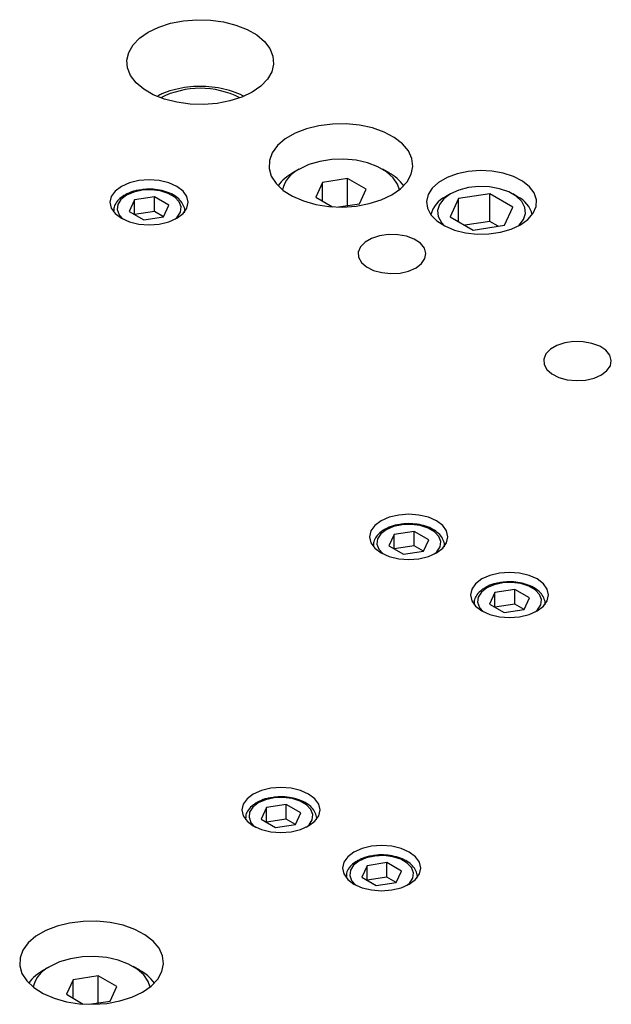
# Model space of a CAD drawing. Header units: inches. Extents: x 1687 to 2505, y -239 to -56.
# Tile 120 of 166: x 1830.38 to 1833.65, y -203.47 to -198.03. Entities that reach past the tile are written whole.
import ezdxf

# ---------------------------------------------------------------- set-up
doc = ezdxf.new("R2010")
doc.units = ezdxf.units.IN
doc.header["$LTSCALE"] = 0.5
doc.header["$MEASUREMENT"] = 0
doc.layers.add('SID-M-S', color=105, linetype='Continuous')

msp = doc.modelspace()

# ---------------------------------------------------------------- linework, layer by layer
at = {"layer": 'SID-M-S'}
for p, q in [((1831.15042, -198.0673), (1831.21592, -198.04624)), ((1831.21592, -198.04624), (1831.287, -198.03249)), ((1831.287, -198.03249), (1831.36125, -198.02651)), ((1831.36125, -198.02651), (1831.43613, -198.02851)), ((1831.43613, -198.02851), (1831.50911, -198.03841)), ((1831.50911, -198.03841), (1831.57769, -198.0559)), ((1831.57769, -198.0559), (1831.63954, -198.08035)), ((1831.04485, -198.12824), (1831.09275, -198.09495)), ((1831.09275, -198.09495), (1831.15042, -198.0673)), ((1831.63954, -198.08035), (1831.69255, -198.11096)), ((1831.69255, -198.11096), (1831.73492, -198.14666)), ((1830.98455, -198.20709), (1831.00837, -198.16605)), ((1831.00837, -198.16605), (1831.04485, -198.12824)), ((1831.73492, -198.14666), (1831.7652, -198.18625)), ((1830.97419, -198.24995), (1830.98455, -198.20709)), ((1831.7652, -198.18625), (1831.78236, -198.22838)), ((1831.78236, -198.22838), (1831.78583, -198.27161)), ((1830.97765, -198.29318), (1830.97419, -198.24995)), ((1831.78583, -198.27161), (1831.77547, -198.31447)), ((1830.99482, -198.33531), (1830.97765, -198.29318)), ((1831.0251, -198.3749), (1830.99482, -198.33531)), ((1831.77547, -198.31447), (1831.75164, -198.35551)), ((1831.06747, -198.4106), (1831.0251, -198.3749)), ((1831.75164, -198.35551), (1831.71516, -198.39332)), ((1831.12048, -198.44121), (1831.06747, -198.4106)), ((1831.18233, -198.46566), (1831.12048, -198.44121)), ((1831.66727, -198.42661), (1831.6096, -198.45426)), ((1831.71516, -198.39332), (1831.66727, -198.42661)), ((1831.25091, -198.48315), (1831.18233, -198.46566)), ((1831.32388, -198.49305), (1831.25091, -198.48315)), ((1831.39877, -198.49505), (1831.32388, -198.49305)), ((1831.47302, -198.48907), (1831.39877, -198.49505)), ((1831.5441, -198.47532), (1831.47302, -198.48907)), ((1831.6096, -198.45426), (1831.5441, -198.47532)), ((1832.11052, -198.60384), (1832.03649, -198.61314)), ((1832.18625, -198.6028), (1832.11052, -198.60384)), ((1832.26097, -198.61006), (1832.18625, -198.6028)), ((1831.90411, -198.65487), (1831.85053, -198.6858)), ((1831.96685, -198.63036), (1831.90411, -198.65487)), ((1832.03649, -198.61314), (1831.96685, -198.63036)), ((1832.33195, -198.62534), (1832.26097, -198.61006)), ((1832.39664, -198.6481), (1832.33195, -198.62534)), ((1832.4527, -198.67752), (1832.39664, -198.6481)), ((1831.85053, -198.6858), (1831.80807, -198.72202)), ((1832.4981, -198.71253), (1832.4527, -198.67752)), ((1832.5312, -198.75187), (1832.4981, -198.71253)), ((1831.77825, -198.76222), (1831.76214, -198.80495)), ((1831.80807, -198.72202), (1831.77825, -198.76222)), ((1832.55081, -198.79412), (1832.5312, -198.75187)), ((1831.76214, -198.80495), (1831.76034, -198.84868)), ((1832.04136, -198.81021), (1831.98082, -198.82802)), ((1832.10698, -198.80006), (1832.04136, -198.81021)), ((1832.17484, -198.79801), (1832.10698, -198.80006)), ((1832.24194, -198.80414), (1832.17484, -198.79801)), ((1832.30537, -198.8182), (1832.24194, -198.80414)), ((1832.36236, -198.83956), (1832.30537, -198.8182)), ((1832.55621, -198.83774), (1832.55081, -198.79412)), ((1831.76034, -198.84868), (1831.7729, -198.89181)), ((1831.92798, -198.85272), (1831.89262, -198.87314)), ((1831.98082, -198.82802), (1831.92802, -198.8527)), ((1832.4104, -198.8673), (1832.36236, -198.83956)), ((1832.42303, -198.87314), (1832.38767, -198.85272)), ((1832.4474, -198.90019), (1832.4104, -198.8673)), ((1832.52415, -198.92282), (1832.54722, -198.88117)), ((1832.54722, -198.88117), (1832.55621, -198.83774)), ((1832.80035, -198.87889), (1832.74487, -198.89936)), ((1832.86216, -198.86578), (1832.80035, -198.87889)), ((1832.9274, -198.86065), (1832.86216, -198.86578)), ((1832.99303, -198.86373), (1832.9274, -198.86065)), ((1833.05597, -198.87489), (1832.99303, -198.86373)), ((1833.11329, -198.8936), (1833.05597, -198.87489)), ((1830.9889, -198.92811), (1830.94405, -198.94798)), ((1831.04112, -198.91562), (1830.9889, -198.92811)), ((1831.09717, -198.91136), (1831.04112, -198.91562)), ((1831.15321, -198.91562), (1831.09717, -198.91136)), ((1831.20543, -198.92811), (1831.15321, -198.91562)), ((1831.25028, -198.94798), (1831.20543, -198.92811)), ((1831.7729, -198.89181), (1831.79938, -198.93278)), ((1831.79938, -198.93278), (1831.83881, -198.97013)), ((1832.05576, -198.92645), (1832.01841, -199.00693)), ((1832.19518, -198.90488), (1832.05576, -198.92645)), ((1832.05576, -199.0285), (1832.05576, -198.92645)), ((1832.29725, -198.9638), (1832.19518, -198.90488)), ((1832.19518, -199.0543), (1832.19518, -198.90488)), ((1832.47175, -198.93681), (1832.4474, -198.90019)), ((1832.48784, -198.96121), (1832.52415, -198.92282)), ((1832.69831, -198.92624), (1832.66285, -198.95827)), ((1832.74487, -198.89936), (1832.69831, -198.92624)), ((1833.1623, -198.91898), (1833.11329, -198.8936)), ((1833.20071, -198.94985), (1833.1623, -198.91898)), ((1830.90964, -198.97387), (1830.88801, -199.00401)), ((1830.94405, -198.94798), (1830.90964, -198.97387)), ((1831.01226, -198.97971), (1830.97189, -198.99716)), ((1831.05951, -198.96954), (1831.01226, -198.97971)), ((1831.1098, -198.96746), (1831.05951, -198.96954)), ((1831.15908, -198.97365), (1831.1098, -198.96746)), ((1831.20334, -198.9876), (1831.15908, -198.97365)), ((1831.23899, -199.00819), (1831.20334, -198.9876)), ((1831.28469, -198.97387), (1831.25028, -198.94798)), ((1831.30632, -199.00401), (1831.28469, -198.97387)), ((1831.83881, -198.97013), (1831.88977, -199.00249)), ((1832.25989, -199.04429), (1832.29725, -198.9638)), ((1832.43961, -198.99494), (1832.48784, -198.96121)), ((1832.48121, -198.96669), (1832.47175, -198.93681)), ((1832.66285, -198.95827), (1832.64014, -198.99394)), ((1832.76329, -198.98994), (1832.72705, -199.01665)), ((1832.76326, -198.98996), (1832.73674, -199.00527)), ((1832.80954, -198.96902), (1832.76329, -198.98994)), ((1832.98227, -198.989), (1832.80827, -199.01591)), ((1832.86313, -198.9551), (1832.80954, -198.96902)), ((1832.92093, -198.94899), (1832.86313, -198.9551)), ((1832.97958, -198.95103), (1832.92093, -198.94899)), ((1833.03568, -198.96113), (1832.97958, -198.95103)), ((1833.10964, -199.06253), (1832.98227, -198.989)), ((1832.98227, -199.1421), (1832.98227, -198.989)), ((1833.08597, -198.97868), (1833.03568, -198.96113)), ((1833.12752, -199.00266), (1833.08597, -198.97868)), ((1833.13455, -199.00527), (1833.10803, -198.98996)), ((1833.22673, -198.98477), (1833.20071, -198.94985)), ((1833.23914, -199.0221), (1833.22673, -198.98477)), ((1830.88801, -199.00401), (1830.88063, -199.03637)), ((1830.88063, -199.03637), (1830.88801, -199.06872)), ((1830.94167, -199.02046), (1830.92405, -199.04774)), ((1830.97189, -198.99716), (1830.94167, -199.02046)), ((1831.0168, -199.02309), (1830.98739, -199.08646)), ((1831.12658, -199.00611), (1831.0168, -199.02309)), ((1831.0168, -199.10344), (1831.0168, -199.02309)), ((1831.20695, -199.0525), (1831.12658, -199.00611)), ((1831.12658, -199.08647), (1831.12658, -199.00611)), ((1831.26316, -199.03374), (1831.23899, -199.00819)), ((1831.27388, -199.06218), (1831.26316, -199.03374)), ((1831.3137, -199.03637), (1831.30632, -199.00401)), ((1831.30632, -199.06872), (1831.3137, -199.03637)), ((1831.88977, -199.00249), (1831.95042, -199.0287)), ((1831.95042, -199.0287), (1832.01856, -199.04781)), ((1832.01841, -199.00693), (1832.11166, -199.06077)), ((1832.14421, -199.06218), (1832.25989, -199.04429)), ((1832.24253, -199.05706), (1832.3147, -199.04374)), ((1832.3147, -199.04374), (1832.38119, -199.02278)), ((1832.38119, -199.02278), (1832.43961, -198.99494)), ((1832.64014, -198.99394), (1832.63126, -199.03161)), ((1832.63126, -199.03161), (1832.6366, -199.06949)), ((1832.72705, -199.01665), (1832.70293, -199.04758)), ((1832.80827, -199.01591), (1832.76165, -199.11636)), ((1832.80827, -199.14327), (1832.80827, -199.01591)), ((1833.15792, -199.03169), (1833.12752, -199.00266)), ((1833.1754, -199.06408), (1833.15792, -199.03169)), ((1833.23736, -199.0601), (1833.23914, -199.0221)), ((1830.88801, -199.06872), (1830.90964, -199.09887)), ((1830.90032, -199.08555), (1830.90032, -199.08844)), ((1830.90034, -199.08359), (1830.90038, -199.08853)), ((1830.90964, -199.09887), (1830.94405, -199.12476)), ((1830.92405, -199.04774), (1830.92045, -199.07678)), ((1830.92045, -199.07678), (1830.93117, -199.10522)), ((1830.98739, -199.08646), (1831.06775, -199.13285)), ((1831.12658, -199.08647), (1831.01682, -199.10345)), ((1831.17751, -199.11588), (1831.12658, -199.08647)), ((1831.17753, -199.11587), (1831.20695, -199.0525)), ((1831.25028, -199.12476), (1831.28469, -199.09887)), ((1831.25266, -199.1185), (1831.27028, -199.09122)), ((1831.27028, -199.09122), (1831.27388, -199.06218)), ((1831.28469, -199.09887), (1831.30632, -199.06872)), ((1831.29385, -199.09016), (1831.29402, -199.08555)), ((1831.29402, -199.08844), (1831.29402, -199.08555)), ((1832.01856, -199.04781), (1832.09174, -199.05913)), ((1832.09174, -199.05913), (1832.16731, -199.06225)), ((1832.16731, -199.06225), (1832.24253, -199.05706)), ((1832.6366, -199.06949), (1832.65593, -199.10583)), ((1832.70293, -199.04758), (1832.69234, -199.08095)), ((1832.69234, -199.08095), (1832.69589, -199.11481)), ((1833.06302, -199.16297), (1833.10964, -199.06253)), ((1833.16836, -199.13131), (1833.17895, -199.09794)), ((1833.17895, -199.09794), (1833.1754, -199.06408)), ((1833.19221, -199.13104), (1833.22147, -199.09699)), ((1833.22147, -199.09699), (1833.23736, -199.0601)), ((1830.93117, -199.10522), (1830.95534, -199.13077)), ((1830.94405, -199.12476), (1830.9889, -199.14462)), ((1830.95534, -199.13077), (1830.95554, -199.13093)), ((1830.9889, -199.14462), (1831.04112, -199.15711)), ((1831.06775, -199.13285), (1831.17753, -199.11587)), ((1831.15321, -199.15711), (1831.20543, -199.14462)), ((1831.20543, -199.14462), (1831.25028, -199.12476)), ((1831.23879, -199.13093), (1831.25266, -199.1185)), ((1832.65593, -199.10583), (1832.68833, -199.13892)), ((1832.68833, -199.13892), (1832.7323, -199.16721)), ((1832.69589, -199.11481), (1832.71337, -199.14719)), ((1832.71337, -199.14719), (1832.7328, -199.16747)), ((1832.76165, -199.11636), (1832.88902, -199.18989)), ((1832.98227, -199.1421), (1832.84344, -199.16357)), ((1833.02785, -199.16841), (1832.98227, -199.1421)), ((1833.14424, -199.16224), (1833.16836, -199.13131)), ((1833.15096, -199.16067), (1833.19221, -199.13104)), ((1831.04112, -199.15711), (1831.09717, -199.16137)), ((1831.09717, -199.16137), (1831.15321, -199.15711)), ((1832.7323, -199.16721), (1832.78578, -199.18939)), ((1832.78578, -199.18939), (1832.84627, -199.20441)), ((1832.84627, -199.20441), (1832.91093, -199.21157)), ((1832.88902, -199.18989), (1833.06302, -199.16297)), ((1832.97675, -199.21054), (1833.04065, -199.20137)), ((1833.04065, -199.20137), (1833.09964, -199.18448)), ((1833.09964, -199.18448), (1833.15096, -199.16067)), ((1833.13849, -199.16747), (1833.14424, -199.16224)), ((1832.29127, -199.25671), (1832.26624, -199.2824)), ((1832.32737, -199.23586), (1832.29127, -199.25671)), ((1832.37188, -199.22142), (1832.32737, -199.23586)), ((1832.42149, -199.21444), (1832.37188, -199.22142)), ((1832.47253, -199.21544), (1832.42149, -199.21444)), ((1832.5212, -199.22436), (1832.47253, -199.21544)), ((1832.56389, -199.24053), (1832.5212, -199.22436)), ((1832.59745, -199.26275), (1832.56389, -199.24053)), ((1832.61938, -199.28937), (1832.59745, -199.26275)), ((1832.91093, -199.21157), (1832.97675, -199.21054)), ((1832.26624, -199.2824), (1832.25415, -199.31104)), ((1832.25415, -199.31104), (1832.2559, -199.3405)), ((1832.62806, -199.31842), (1832.61938, -199.28937)), ((1832.2559, -199.3405), (1832.27134, -199.3686)), ((1832.27134, -199.3686), (1832.29935, -199.39325)), ((1832.60411, -199.37516), (1832.62284, -199.34774)), ((1832.62284, -199.34774), (1832.62806, -199.31842)), ((1832.29935, -199.39325), (1832.33783, -199.41262)), ((1832.33783, -199.41262), (1832.38395, -199.42528)), ((1832.38395, -199.42528), (1832.43427, -199.43029)), ((1832.48506, -199.42727), (1832.53256, -199.41646)), ((1832.53256, -199.41646), (1832.57325, -199.39865)), ((1832.57325, -199.39865), (1832.60411, -199.37516)), ((1832.43427, -199.43029), (1832.48506, -199.42727)), ((1833.4468, -199.80633), (1833.39719, -199.81331)), ((1833.49783, -199.80734), (1833.4468, -199.80633)), ((1833.5465, -199.81626), (1833.49783, -199.80734)), ((1833.31657, -199.8486), (1833.29155, -199.8743)), ((1833.35268, -199.82776), (1833.31657, -199.8486)), ((1833.39719, -199.81331), (1833.35268, -199.82776)), ((1833.5892, -199.83242), (1833.5465, -199.81626)), ((1833.62276, -199.85464), (1833.5892, -199.83242)), ((1833.64469, -199.88126), (1833.62276, -199.85464)), ((1833.29155, -199.8743), (1833.27946, -199.90294)), ((1833.27946, -199.90294), (1833.2812, -199.9324)), ((1833.65336, -199.91031), (1833.64469, -199.88126)), ((1833.64814, -199.93963), (1833.65336, -199.91031)), ((1833.2812, -199.9324), (1833.29665, -199.96049)), ((1833.29665, -199.96049), (1833.32465, -199.98514)), ((1833.59856, -199.99055), (1833.62941, -199.96706)), ((1833.62941, -199.96706), (1833.64814, -199.93963)), ((1833.32465, -199.98514), (1833.36314, -200.00452)), ((1833.36314, -200.00452), (1833.40925, -200.01718)), ((1833.40925, -200.01718), (1833.45957, -200.02219)), ((1833.45957, -200.02219), (1833.51037, -200.01917)), ((1833.51037, -200.01917), (1833.55787, -200.00836)), ((1833.55787, -200.00836), (1833.59856, -199.99055)), ((1832.42524, -200.77781), (1832.3804, -200.79767)), ((1832.47747, -200.76532), (1832.42524, -200.77781)), ((1832.53351, -200.76106), (1832.47747, -200.76532)), ((1832.58955, -200.76532), (1832.53351, -200.76106)), ((1832.64178, -200.77781), (1832.58955, -200.76532)), ((1832.68663, -200.79767), (1832.64178, -200.77781)), ((1832.34599, -200.82356), (1832.32435, -200.85371)), ((1832.3804, -200.79767), (1832.34599, -200.82356)), ((1832.44861, -200.82941), (1832.40824, -200.84685)), ((1832.49585, -200.81924), (1832.44861, -200.82941)), ((1832.54615, -200.81716), (1832.49585, -200.81924)), ((1832.59542, -200.82335), (1832.54615, -200.81716)), ((1832.63968, -200.8373), (1832.59542, -200.82335)), ((1832.67534, -200.85788), (1832.63968, -200.8373)), ((1832.72104, -200.82356), (1832.68663, -200.79767)), ((1832.74267, -200.85371), (1832.72104, -200.82356)), ((1832.32435, -200.85371), (1832.31698, -200.88606)), ((1832.31698, -200.88606), (1832.32435, -200.91842)), ((1832.37802, -200.87016), (1832.36039, -200.89743)), ((1832.40824, -200.84685), (1832.37802, -200.87016)), ((1832.45315, -200.87278), (1832.42373, -200.93616)), ((1832.56293, -200.8558), (1832.45315, -200.87278)), ((1832.45315, -200.95314), (1832.45315, -200.87278)), ((1832.64329, -200.90219), (1832.56293, -200.8558)), ((1832.56293, -200.93617), (1832.56293, -200.8558)), ((1832.69951, -200.88343), (1832.67534, -200.85788)), ((1832.71023, -200.91188), (1832.69951, -200.88343)), ((1832.75005, -200.88606), (1832.74267, -200.85371)), ((1832.74267, -200.91842), (1832.75005, -200.88606)), ((1832.32435, -200.91842), (1832.34599, -200.94856)), ((1832.33666, -200.93525), (1832.33666, -200.93814)), ((1832.33669, -200.93329), (1832.33673, -200.93822)), ((1832.34599, -200.94856), (1832.3804, -200.97445)), ((1832.36039, -200.89743), (1832.3568, -200.92647)), ((1832.3568, -200.92647), (1832.36752, -200.95492)), ((1832.42373, -200.93616), (1832.5041, -200.98255)), ((1832.56293, -200.93617), (1832.45317, -200.95315)), ((1832.61386, -200.96557), (1832.56293, -200.93617)), ((1832.61388, -200.96557), (1832.64329, -200.90219)), ((1832.68663, -200.97445), (1832.72104, -200.94856)), ((1832.68901, -200.96819), (1832.70663, -200.94091)), ((1832.70663, -200.94091), (1832.71023, -200.91188)), ((1832.72104, -200.94856), (1832.74267, -200.91842)), ((1832.7302, -200.93985), (1832.73036, -200.93525)), ((1832.73036, -200.93814), (1832.73036, -200.93525)), ((1832.36752, -200.95492), (1832.39168, -200.98047)), ((1832.3804, -200.97445), (1832.42524, -200.99432)), ((1832.39168, -200.98047), (1832.39188, -200.98062)), ((1832.42524, -200.99432), (1832.47747, -201.00681)), ((1832.5041, -200.98255), (1832.61388, -200.96557)), ((1832.58955, -201.00681), (1832.64178, -200.99432)), ((1832.64178, -200.99432), (1832.68663, -200.97445)), ((1832.67514, -200.98062), (1832.68901, -200.96819)), ((1832.47747, -201.00681), (1832.53351, -201.01107)), ((1832.53351, -201.01107), (1832.58955, -201.00681)), ((1832.98202, -201.09923), (1832.93717, -201.11909)), ((1833.03424, -201.08674), (1832.98202, -201.09923)), ((1833.09029, -201.08248), (1833.03424, -201.08674)), ((1833.14633, -201.08674), (1833.09029, -201.08248)), ((1833.19856, -201.09923), (1833.14633, -201.08674)), ((1833.2434, -201.11909), (1833.19856, -201.09923)), ((1832.90276, -201.14498), (1832.88113, -201.17513)), ((1832.93717, -201.11909), (1832.90276, -201.14498)), ((1832.96501, -201.16828), (1832.93479, -201.19158)), ((1833.00538, -201.15083), (1832.96501, -201.16828)), ((1833.05263, -201.14066), (1833.00538, -201.15083)), ((1833.10293, -201.13858), (1833.05263, -201.14066)), ((1833.1522, -201.14477), (1833.10293, -201.13858)), ((1833.19646, -201.15872), (1833.1522, -201.14477)), ((1833.23212, -201.1793), (1833.19646, -201.15872)), ((1833.27781, -201.14498), (1833.2434, -201.11909)), ((1833.29945, -201.17513), (1833.27781, -201.14498)), ((1832.88113, -201.17513), (1832.87375, -201.20748)), ((1832.87375, -201.20748), (1832.88113, -201.23984)), ((1832.91717, -201.21885), (1832.91357, -201.24789)), ((1832.93479, -201.19158), (1832.91717, -201.21885)), ((1833.00992, -201.1942), (1832.98051, -201.25758)), ((1833.1197, -201.17722), (1833.00992, -201.1942)), ((1833.00992, -201.27456), (1833.00992, -201.1942)), ((1833.20007, -201.22361), (1833.1197, -201.17722)), ((1833.1197, -201.25759), (1833.1197, -201.17722)), ((1833.25628, -201.20485), (1833.23212, -201.1793)), ((1833.267, -201.2333), (1833.25628, -201.20485)), ((1833.30682, -201.20748), (1833.29945, -201.17513)), ((1833.29945, -201.23984), (1833.30682, -201.20748)), ((1832.88113, -201.23984), (1832.90276, -201.26998)), ((1832.89344, -201.25667), (1832.89344, -201.25956)), ((1832.89347, -201.25471), (1832.89351, -201.25964)), ((1832.90276, -201.26998), (1832.93717, -201.29587)), ((1832.91357, -201.24789), (1832.92429, -201.27634)), ((1832.92429, -201.27634), (1832.94846, -201.30189)), ((1832.98051, -201.25758), (1833.06087, -201.30397)), ((1833.1197, -201.25759), (1833.00994, -201.27457)), ((1833.17063, -201.28699), (1833.1197, -201.25759)), ((1833.17065, -201.28699), (1833.20007, -201.22361)), ((1833.2434, -201.29587), (1833.27781, -201.26998)), ((1833.24578, -201.28961), (1833.2634, -201.26234)), ((1833.2634, -201.26234), (1833.267, -201.2333)), ((1833.27781, -201.26998), (1833.29945, -201.23984)), ((1833.28698, -201.26127), (1833.28714, -201.25667)), ((1833.28714, -201.25956), (1833.28714, -201.25667)), ((1832.93717, -201.29587), (1832.98202, -201.31574)), ((1832.94846, -201.30189), (1832.94866, -201.30204)), ((1832.98202, -201.31574), (1833.03424, -201.32823)), ((1833.03424, -201.32823), (1833.09029, -201.33249)), ((1833.06087, -201.30397), (1833.17065, -201.28699)), ((1833.09029, -201.33249), (1833.14633, -201.32823)), ((1833.14633, -201.32823), (1833.19856, -201.31574)), ((1833.19856, -201.31574), (1833.2434, -201.29587)), ((1833.23192, -201.30204), (1833.24578, -201.28961)), ((1831.67329, -202.30803), (1831.63888, -202.33392)), ((1831.71814, -202.28816), (1831.67329, -202.30803)), ((1831.77036, -202.27567), (1831.71814, -202.28816)), ((1831.8264, -202.27141), (1831.77036, -202.27567)), ((1831.88245, -202.27567), (1831.8264, -202.27141)), ((1831.93467, -202.28816), (1831.88245, -202.27567)), ((1831.97952, -202.30803), (1831.93467, -202.28816)), ((1832.01393, -202.33392), (1831.97952, -202.30803)), ((1831.61725, -202.36406), (1831.60987, -202.39642)), ((1831.63888, -202.33392), (1831.61725, -202.36406)), ((1831.70113, -202.35721), (1831.67091, -202.38051)), ((1831.7415, -202.33976), (1831.70113, -202.35721)), ((1831.78875, -202.32959), (1831.7415, -202.33976)), ((1831.85582, -202.36616), (1831.74604, -202.38314)), ((1831.83904, -202.32751), (1831.78875, -202.32959)), ((1831.88832, -202.3337), (1831.83904, -202.32751)), ((1831.93618, -202.41255), (1831.85582, -202.36616)), ((1831.85582, -202.44652), (1831.85582, -202.36616)), ((1831.93258, -202.34765), (1831.88832, -202.3337)), ((1831.96823, -202.36824), (1831.93258, -202.34765)), ((1832.03556, -202.36406), (1832.01393, -202.33392)), ((1832.04294, -202.39642), (1832.03556, -202.36406)), ((1831.60987, -202.39642), (1831.61725, -202.42877)), ((1831.65329, -202.40779), (1831.64969, -202.43683)), ((1831.67091, -202.38051), (1831.65329, -202.40779)), ((1831.74604, -202.38314), (1831.71663, -202.44651)), ((1831.74604, -202.46349), (1831.74604, -202.38314)), ((1831.90677, -202.47592), (1831.93618, -202.41255)), ((1831.9924, -202.39379), (1831.96823, -202.36824)), ((1832.00312, -202.42223), (1831.9924, -202.39379)), ((1832.03556, -202.42877), (1832.04294, -202.39642)), ((1831.61725, -202.42877), (1831.63888, -202.45892)), ((1831.62955, -202.4456), (1831.62955, -202.44849)), ((1831.62958, -202.44364), (1831.62962, -202.44858)), ((1831.63888, -202.45892), (1831.67329, -202.48481)), ((1831.64969, -202.43683), (1831.66041, -202.46527)), ((1831.66041, -202.46527), (1831.68458, -202.49082)), ((1831.71663, -202.44651), (1831.79699, -202.4929)), ((1831.85582, -202.44652), (1831.74606, -202.4635)), ((1831.90675, -202.47593), (1831.85582, -202.44652)), ((1831.97952, -202.48481), (1832.01393, -202.45892)), ((1831.9819, -202.47854), (1831.99952, -202.45127)), ((1831.99952, -202.45127), (1832.00312, -202.42223)), ((1832.01393, -202.45892), (1832.03556, -202.42877)), ((1832.02309, -202.45021), (1832.02326, -202.4456)), ((1832.02326, -202.44849), (1832.02326, -202.4456)), ((1831.67329, -202.48481), (1831.71814, -202.50467)), ((1831.68458, -202.49082), (1831.68478, -202.49098)), ((1831.71814, -202.50467), (1831.77036, -202.51716)), ((1831.77036, -202.51716), (1831.8264, -202.52142)), ((1831.79699, -202.4929), (1831.90677, -202.47592)), ((1831.8264, -202.52142), (1831.88245, -202.51716)), ((1831.88245, -202.51716), (1831.93467, -202.50467)), ((1831.93467, -202.50467), (1831.97952, -202.48481)), ((1831.96803, -202.49098), (1831.9819, -202.47854)), ((1832.23007, -202.62945), (1832.19566, -202.65534)), ((1832.27491, -202.60958), (1832.23007, -202.62945)), ((1832.32714, -202.59709), (1832.27491, -202.60958)), ((1832.38318, -202.59284), (1832.32714, -202.59709)), ((1832.43923, -202.59709), (1832.38318, -202.59284)), ((1832.49145, -202.60958), (1832.43923, -202.59709)), ((1832.5363, -202.62945), (1832.49145, -202.60958)), ((1832.57071, -202.65534), (1832.5363, -202.62945)), ((1832.17402, -202.68549), (1832.16665, -202.71784)), ((1832.19566, -202.65534), (1832.17402, -202.68549)), ((1832.25791, -202.67863), (1832.22769, -202.70193)), ((1832.29828, -202.66119), (1832.25791, -202.67863)), ((1832.34552, -202.65101), (1832.29828, -202.66119)), ((1832.4126, -202.68758), (1832.30282, -202.70456)), ((1832.39582, -202.64894), (1832.34552, -202.65101)), ((1832.44509, -202.65512), (1832.39582, -202.64894)), ((1832.49296, -202.73397), (1832.4126, -202.68758)), ((1832.4126, -202.76794), (1832.4126, -202.68758)), ((1832.48935, -202.66907), (1832.44509, -202.65512)), ((1832.52501, -202.68966), (1832.48935, -202.66907)), ((1832.54918, -202.71521), (1832.52501, -202.68966)), ((1832.59234, -202.68549), (1832.57071, -202.65534)), ((1832.59972, -202.71784), (1832.59234, -202.68549)), ((1832.16665, -202.71784), (1832.17402, -202.75019)), ((1832.21007, -202.72921), (1832.20647, -202.75825)), ((1832.22769, -202.70193), (1832.21007, -202.72921)), ((1832.30282, -202.70456), (1832.2734, -202.76793)), ((1832.30282, -202.78491), (1832.30282, -202.70456)), ((1832.46355, -202.79734), (1832.49296, -202.73397)), ((1832.5599, -202.74365), (1832.54918, -202.71521)), ((1832.5563, -202.77269), (1832.5599, -202.74365)), ((1832.59234, -202.75019), (1832.59972, -202.71784)), ((1832.17402, -202.75019), (1832.19566, -202.78034)), ((1832.18633, -202.76702), (1832.18633, -202.76991)), ((1832.18636, -202.76506), (1832.1864, -202.77)), ((1832.19566, -202.78034), (1832.23007, -202.80623)), ((1832.20647, -202.75825), (1832.21719, -202.78669)), ((1832.21719, -202.78669), (1832.24135, -202.81224)), ((1832.2734, -202.76793), (1832.35377, -202.81432)), ((1832.4126, -202.76794), (1832.30284, -202.78492)), ((1832.35377, -202.81432), (1832.46355, -202.79734)), ((1832.46353, -202.79735), (1832.4126, -202.76794)), ((1832.52481, -202.8124), (1832.53868, -202.79997)), ((1832.5363, -202.80623), (1832.57071, -202.78034)), ((1832.53868, -202.79997), (1832.5563, -202.77269)), ((1832.57071, -202.78034), (1832.59234, -202.75019)), ((1832.57987, -202.77163), (1832.58003, -202.76702)), ((1832.58003, -202.76991), (1832.58003, -202.76702)), ((1832.23007, -202.80623), (1832.27491, -202.82609)), ((1832.24135, -202.81224), (1832.24155, -202.8124)), ((1832.27491, -202.82609), (1832.32714, -202.83858)), ((1832.32714, -202.83858), (1832.38318, -202.84284)), ((1832.38318, -202.84284), (1832.43923, -202.83858)), ((1832.43923, -202.83858), (1832.49145, -202.82609)), ((1832.49145, -202.82609), (1832.5363, -202.80623)), ((1830.73166, -203.01245), (1830.65763, -203.02174)), ((1830.8074, -203.01141), (1830.73166, -203.01245)), ((1830.88211, -203.01866), (1830.8074, -203.01141)), ((1830.95309, -203.03394), (1830.88211, -203.01866)), ((1830.52525, -203.06347), (1830.47168, -203.0944)), ((1830.58799, -203.03896), (1830.52525, -203.06347)), ((1830.65763, -203.02174), (1830.58799, -203.03896)), ((1831.01778, -203.05671), (1830.95309, -203.03394)), ((1831.07384, -203.08612), (1831.01778, -203.05671)), ((1830.47168, -203.0944), (1830.42921, -203.13062)), ((1831.11924, -203.12114), (1831.07384, -203.08612)), ((1831.15234, -203.16048), (1831.11924, -203.12114)), ((1830.39939, -203.17082), (1830.38329, -203.21356)), ((1830.42921, -203.13062), (1830.39939, -203.17082)), ((1831.17195, -203.20272), (1831.15234, -203.16048)), ((1830.38329, -203.21356), (1830.38148, -203.25728)), ((1830.60196, -203.23662), (1830.54916, -203.2613)), ((1830.6625, -203.21881), (1830.60196, -203.23662)), ((1830.72813, -203.20866), (1830.6625, -203.21881)), ((1830.79598, -203.20661), (1830.72813, -203.20866)), ((1830.86308, -203.21275), (1830.79598, -203.20661)), ((1830.92651, -203.2268), (1830.86308, -203.21275)), ((1830.9835, -203.24816), (1830.92651, -203.2268)), ((1831.17736, -203.24634), (1831.17195, -203.20272)), ((1830.38148, -203.25728), (1830.39405, -203.30041)), ((1830.54912, -203.26133), (1830.51376, -203.28175)), ((1831.03154, -203.2759), (1830.9835, -203.24816)), ((1831.04418, -203.28175), (1831.00881, -203.26133)), ((1831.06855, -203.30879), (1831.03154, -203.2759)), ((1831.14529, -203.33143), (1831.16836, -203.28977)), ((1831.16836, -203.28977), (1831.17736, -203.24634)), ((1830.39405, -203.30041), (1830.42052, -203.34139)), ((1830.42052, -203.34139), (1830.45995, -203.37873)), ((1830.67691, -203.33505), (1830.63955, -203.41554)), ((1830.81633, -203.31349), (1830.67691, -203.33505)), ((1830.67691, -203.4371), (1830.67691, -203.33505)), ((1830.91839, -203.37241), (1830.81633, -203.31349)), ((1830.81633, -203.4629), (1830.81633, -203.31349)), ((1831.09289, -203.34541), (1831.06855, -203.30879)), ((1831.10235, -203.3753), (1831.09289, -203.34541)), ((1831.10899, -203.36981), (1831.14529, -203.33143)), ((1830.45995, -203.37873), (1830.51091, -203.41109)), ((1830.88103, -203.45289), (1830.91839, -203.37241)), ((1831.06075, -203.40354), (1831.10899, -203.36981)), ((1830.51091, -203.41109), (1830.57156, -203.4373)), ((1830.57156, -203.4373), (1830.63971, -203.45641)), ((1830.63955, -203.41554), (1830.7328, -203.46937)), ((1830.76535, -203.47078), (1830.88103, -203.45289)), ((1830.86368, -203.46566), (1830.93584, -203.45234)), ((1830.93584, -203.45234), (1831.00233, -203.43138)), ((1831.00233, -203.43138), (1831.06075, -203.40354)), ((1830.63971, -203.45641), (1830.71288, -203.46773)), ((1830.71288, -203.46773), (1830.78845, -203.47085)), ((1830.78845, -203.47085), (1830.86368, -203.46566))]:
    msp.add_line(p, q, dxfattribs=at)
for centre, radius, start, end in [((1831.38001, -198.88565), 0.47986, 62.90265, 117.09735), ((1832.00647, -199.08693), 0.24221, 118.02697, 144.08532), ((1831.99903, -199.0064), 0.16931, 114.79788, 166.43674), ((1832.3092, -199.08691), 0.24219, 35.91439, 61.96331), ((1832.79615, -199.13644), 0.144, 114.35368, 167.52336), ((1833.07515, -199.13643), 0.14398, 12.47585, 65.63526), ((1830.62762, -203.49553), 0.24221, 118.02697, 144.08532), ((1830.62017, -203.415), 0.16931, 114.79788, 166.43674), ((1830.93034, -203.49552), 0.24219, 35.91439, 61.96331)]:
    msp.add_arc(centre, radius, start, end, dxfattribs=at)
for points, knots in [([(1831.61846, -198.44949), (1831.61743, -198.44885), (1831.59984, -198.4379), (1831.55848, -198.42285), (1831.49581, -198.4054), (1831.42853, -198.39621), (1831.36001, -198.39458), (1831.29191, -198.40063), (1831.22697, -198.41477), (1831.17751, -198.43069), (1831.15307, -198.44429), (1831.14613, -198.44816)], [0, 0, 0, 0, 0.0083497, 0.1423599, 0.2765685, 0.4102913, 0.5437101, 0.6772557, 0.8113097, 0.9463841, 1, 1, 1, 1]), ([(1831.03976, -198.96968), (1831.03379, -198.97055), (1831.01167, -198.97376), (1830.98557, -198.98366), (1830.96754, -198.99326), (1830.96205, -198.99619)], [0, 0, 0, 0, 0.2043943, 0.7576381, 1, 1, 1, 1]), ([(1831.29362, -199.09111), (1831.29371, -199.09075), (1831.29642, -199.0801), (1831.29055, -199.05827), (1831.27514, -199.02955), (1831.24815, -199.00462), (1831.21203, -198.98443), (1831.16804, -198.97015), (1831.11956, -198.96328), (1831.07538, -198.96285), (1831.04969, -198.96778), (1831.03976, -198.96968)], [0, 0, 0, 0, 0.0044009, 0.1295137, 0.2526128, 0.3795604, 0.512071, 0.646756, 0.7812039, 0.9154424, 1, 1, 1, 1]), ([(1830.96205, -198.99619), (1830.95581, -199.00009), (1830.9377, -199.01143), (1830.91651, -199.03374), (1830.90205, -199.06004), (1830.90198, -199.07681), (1830.90195, -199.08339)], [0, 0, 0, 0, 0.176727, 0.5132924, 0.8093523, 1, 1, 1, 1]), ([(1832.47611, -200.81937), (1832.47014, -200.82024), (1832.44802, -200.82346), (1832.42191, -200.83335), (1832.40389, -200.84295), (1832.39839, -200.84588)], [0, 0, 0, 0, 0.2043943, 0.7576381, 1, 1, 1, 1]), ([(1832.72997, -200.94081), (1832.73006, -200.94044), (1832.73276, -200.9298), (1832.72689, -200.90797), (1832.71148, -200.87925), (1832.68449, -200.85431), (1832.64838, -200.83412), (1832.60438, -200.81985), (1832.5559, -200.81297), (1832.51172, -200.81255), (1832.48604, -200.81747), (1832.47611, -200.81937)], [0, 0, 0, 0, 0.0044009, 0.1295137, 0.2526128, 0.3795604, 0.512071, 0.646756, 0.7812039, 0.9154424, 1, 1, 1, 1]), ([(1832.39839, -200.84588), (1832.39216, -200.84978), (1832.37404, -200.86112), (1832.35286, -200.88344), (1832.33839, -200.90973), (1832.33832, -200.92651), (1832.3383, -200.93308)], [0, 0, 0, 0, 0.176727, 0.5132924, 0.8093523, 1, 1, 1, 1]), ([(1832.95517, -201.1673), (1832.94894, -201.1712), (1832.93082, -201.18254), (1832.90963, -201.20486), (1832.89517, -201.23115), (1832.8951, -201.24793), (1832.89507, -201.2545)], [0, 0, 0, 0, 0.176727, 0.5132924, 0.8093523, 1, 1, 1, 1]), ([(1833.03288, -201.14079), (1833.02692, -201.14166), (1833.0048, -201.14488), (1832.97869, -201.15477), (1832.96066, -201.16438), (1832.95517, -201.1673)], [0, 0, 0, 0, 0.2043943, 0.7576381, 1, 1, 1, 1]), ([(1833.28674, -201.26223), (1833.28683, -201.26186), (1833.28954, -201.25122), (1833.28367, -201.22939), (1833.26826, -201.20067), (1833.24127, -201.17573), (1833.20515, -201.15554), (1833.16116, -201.14127), (1833.11268, -201.13439), (1833.0685, -201.13397), (1833.04281, -201.13889), (1833.03288, -201.14079)], [0, 0, 0, 0, 0.0044009, 0.1295137, 0.2526128, 0.3795604, 0.512071, 0.646756, 0.7812039, 0.9154424, 1, 1, 1, 1]), ([(1831.69129, -202.35624), (1831.68505, -202.36014), (1831.66694, -202.37148), (1831.64575, -202.39379), (1831.63129, -202.42009), (1831.63122, -202.43686), (1831.63119, -202.44343)], [0, 0, 0, 0, 0.176727, 0.5132924, 0.8093523, 1, 1, 1, 1]), ([(1831.769, -202.32973), (1831.76303, -202.3306), (1831.74091, -202.33381), (1831.71481, -202.34371), (1831.69678, -202.35331), (1831.69129, -202.35624)], [0, 0, 0, 0, 0.2043943, 0.7576381, 1, 1, 1, 1]), ([(1832.02286, -202.45116), (1832.02295, -202.4508), (1832.02566, -202.44015), (1832.01979, -202.41832), (1832.00437, -202.3896), (1831.97739, -202.36467), (1831.94127, -202.34447), (1831.89727, -202.3302), (1831.84879, -202.32333), (1831.80462, -202.3229), (1831.77893, -202.32783), (1831.769, -202.32973)], [0, 0, 0, 0, 0.0044009, 0.1295137, 0.2526128, 0.3795604, 0.512071, 0.646756, 0.7812039, 0.9154424, 1, 1, 1, 1]), ([(1832.24807, -202.67766), (1832.24183, -202.68156), (1832.22371, -202.6929), (1832.20253, -202.71521), (1832.18806, -202.74151), (1832.18799, -202.75828), (1832.18797, -202.76486)], [0, 0, 0, 0, 0.176727, 0.5132924, 0.8093523, 1, 1, 1, 1]), ([(1832.32578, -202.65115), (1832.31981, -202.65202), (1832.29769, -202.65523), (1832.27158, -202.66513), (1832.25356, -202.67473), (1832.24807, -202.67766)], [0, 0, 0, 0, 0.2043943, 0.7576381, 1, 1, 1, 1]), ([(1832.57964, -202.77258), (1832.57973, -202.77222), (1832.58243, -202.76157), (1832.57656, -202.73974), (1832.56115, -202.71102), (1832.53417, -202.68609), (1832.49805, -202.6659), (1832.45405, -202.65162), (1832.40557, -202.64475), (1832.36139, -202.64432), (1832.33571, -202.64925), (1832.32578, -202.65115)], [0, 0, 0, 0, 0.0044009, 0.1295137, 0.2526128, 0.3795604, 0.512071, 0.646756, 0.7812039, 0.9154424, 1, 1, 1, 1])]:
    msp.add_open_spline(points, degree=3, knots=knots, dxfattribs=at)

doc.saveas('drawing.dxf')
